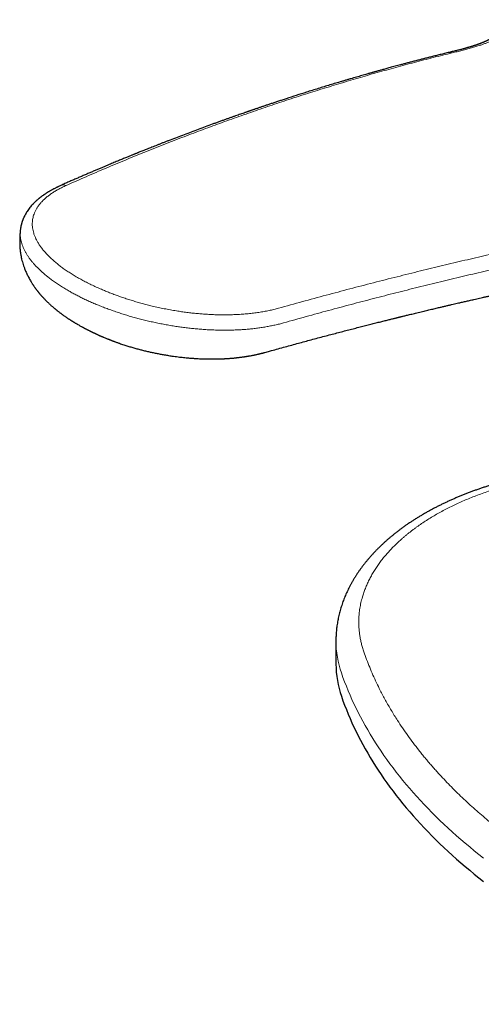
# Model space of a CAD drawing. Header units: millimetres. Extents: x 8 to 802, y 12 to 450.
# Tile 14 of 28: x 593 to 633, y 91 to 177. Entities that reach past the tile are written whole.
import ezdxf

# ---------------------------------------------------------------- set-up
doc = ezdxf.new("R2010")
doc.units = ezdxf.units.MM

msp = doc.modelspace()

# ---------------------------------------------------------------- linework, layer by layer
at = {"color": 7, "linetype": 'Continuous', "lineweight": 30}
for p, q in [((592.985, 158.813), (592.983, 158.805)), ((620.609, 122.841), (620.609, 120.8))]:
    msp.add_line(p, q, dxfattribs=at)
at = {"color": 8, "linetype": 'Continuous', "lineweight": 0, "flags": 128}
msp.add_lwpolyline([(621.089, 120.026), (621.226, 119.637), (621.37, 119.249), (621.521, 118.862), (621.678, 118.476), (621.842, 118.09), (622.012, 117.706), (622.189, 117.323), (622.372, 116.94), (622.562, 116.559), (622.758, 116.179), (622.961, 115.8), (623.17, 115.422), (623.386, 115.045), (623.608, 114.67), (623.836, 114.296), (624.071, 113.923), (624.312, 113.551), (624.559, 113.181), (624.813, 112.812), (625.073, 112.445), (625.339, 112.079), (625.611, 111.715), (625.889, 111.352), (626.174, 110.991), (626.465, 110.632), (626.762, 110.274), (627.065, 109.918), (627.374, 109.564), (627.689, 109.211), (628.01, 108.86), (628.336, 108.511), (628.669, 108.164), (629.008, 107.819), (629.353, 107.476), (629.703, 107.135), (630.059, 106.795), (630.421, 106.458), (630.789, 106.123), (631.162, 105.79), (631.541, 105.459), (631.926, 105.13), (632.316, 104.804), (632.712, 104.479), (633.113, 104.157), (633.519, 103.837)], dxfattribs=at)
at = {"color": 7, "linetype": 'Continuous', "lineweight": 30, "flags": 128}
msp.add_lwpolyline([(621.089, 117.984), (621.226, 117.595), (621.37, 117.208), (621.521, 116.82), (621.678, 116.434), (621.842, 116.049), (622.012, 115.665), (622.189, 115.281), (622.372, 114.899), (622.562, 114.518), (622.758, 114.137), (622.961, 113.758), (623.17, 113.381), (623.386, 113.004), (623.608, 112.628), (623.836, 112.254), (624.071, 111.881), (624.312, 111.51), (624.559, 111.14), (624.813, 110.771), (625.073, 110.404), (625.339, 110.038), (625.611, 109.674), (625.889, 109.311), (626.174, 108.95), (626.465, 108.591), (626.762, 108.233), (627.065, 107.877), (627.374, 107.522), (627.689, 107.17), (628.01, 106.819), (628.336, 106.47), (628.669, 106.123), (629.008, 105.778), (629.353, 105.435), (629.703, 105.093), (630.059, 104.754), (630.421, 104.417), (630.789, 104.082), (631.162, 103.749), (631.541, 103.418), (631.926, 103.089), (632.316, 102.762), (632.712, 102.438), (633.113, 102.116), (633.519, 101.796)], dxfattribs=at)
at = {"color": 8, "linetype": 'Continuous', "lineweight": 0}
for centre, radius, start, end in [((596.746, 162.114), 0.599, 66.93567, 112.65173), ((629.222, 122.862), 8.613, 180.1405, 199.22823)]:
    msp.add_arc(centre, radius, start, end, dxfattribs=at)
at = {"color": 7, "linetype": 'Continuous', "lineweight": 30}
msp.add_arc((629.221, 120.821), 8.613, 180.13756, 199.22825, dxfattribs=at)
at = {"color": 8, "linetype": 'Continuous', "lineweight": 0}
for points, knots in [([(630.776, 174.268), (630.922, 174.303), (631.212, 174.374), (631.642, 174.48), (632.062, 174.588), (632.468, 174.699), (632.857, 174.813), (633.202, 174.923), (633.504, 175.028), (633.768, 175.126), (634.018, 175.227), (634.254, 175.331), (634.476, 175.437), (634.688, 175.549), (634.889, 175.667), (635.076, 175.791), (635.244, 175.917), (635.393, 176.045), (635.523, 176.176), (635.634, 176.308), (635.731, 176.446), (635.811, 176.589), (635.876, 176.736), (635.929, 176.884), (635.974, 177.03), (636.006, 177.125), (636.023, 177.173)], [0, 0, 0, 0, 0.047747, 0.095448, 0.143028, 0.190449, 0.237705, 0.284809, 0.321731, 0.358585, 0.395382, 0.432124, 0.468807, 0.505417, 0.54526, 0.585032, 0.624757, 0.664442, 0.704091, 0.743701, 0.783269, 0.826742, 0.870156, 0.913503, 0.956781, 1, 1, 1, 1]), ([(596.981, 162.665), (597.566, 162.924), (598.735, 163.441), (600.492, 164.193), (602.25, 164.929), (604.01, 165.645), (605.771, 166.344), (607.501, 167.012), (609.198, 167.649), (610.863, 168.258), (612.529, 168.851), (614.195, 169.427), (615.862, 169.987), (617.53, 170.531), (619.199, 171.059), (620.869, 171.57), (622.54, 172.066), (624.201, 172.542), (625.851, 172.999), (627.491, 173.438), (629.133, 173.863), (630.228, 174.133), (630.776, 174.268)], [0, 0, 0, 0, 0.0522684, 0.1045511, 0.1568289, 0.209097, 0.2613594, 0.3136243, 0.362911, 0.4122061, 0.4615011, 0.5107742, 0.5600216, 0.6092831, 0.6585727, 0.7078799, 0.7571822, 0.8064575, 0.8548167, 0.903154, 0.9515173, 1, 1, 1, 1]), ([(630.426, 174.287), (630.448, 174.292), (630.501, 174.305), (630.588, 174.307), (630.683, 174.296), (630.746, 174.277), (630.776, 174.268)], [0, 0, 0, 0, 0.19368, 0.471339, 0.740636, 1, 1, 1, 1]), ([(597.972, 154.63), (597.848, 154.702), (597.6, 154.848), (597.246, 155.073), (596.904, 155.302), (596.579, 155.535), (596.271, 155.771), (595.982, 156.009), (595.712, 156.248), (595.46, 156.49), (595.225, 156.735), (595.008, 156.984), (594.811, 157.235), (594.634, 157.487), (594.479, 157.74), (594.347, 157.991), (594.238, 158.24), (594.151, 158.487), (594.086, 158.732), (594.046, 158.963), (594.026, 159.18), (594.023, 159.383), (594.037, 159.585), (594.067, 159.783), (594.112, 159.98), (594.178, 160.185), (594.266, 160.398), (594.381, 160.618), (594.517, 160.833), (594.675, 161.044), (594.855, 161.251), (595.058, 161.453), (595.28, 161.649), (595.523, 161.838), (595.782, 162.019), (596.058, 162.193), (596.349, 162.358), (596.655, 162.516), (596.873, 162.615), (596.981, 162.665)], [0, 0, 0, 0, 0.027155, 0.054465, 0.081917, 0.109498, 0.137197, 0.164505, 0.191908, 0.219395, 0.24696, 0.275096, 0.303295, 0.33155, 0.359851, 0.388192, 0.416057, 0.443946, 0.47185, 0.499764, 0.523449, 0.547132, 0.570806, 0.594469, 0.618115, 0.641739, 0.669549, 0.697315, 0.725032, 0.75269, 0.780784, 0.808801, 0.836732, 0.864568, 0.892298, 0.919421, 0.946421, 0.973285, 1, 1, 1, 1]), ([(615.579, 151.929), (616.275, 152.123), (617.669, 152.511), (619.751, 153.075), (621.828, 153.627), (623.898, 154.165), (625.961, 154.689), (627.978, 155.19), (629.951, 155.669), (631.879, 156.126), (633.8, 156.571), (635.715, 157.004), (637.623, 157.424), (639.526, 157.833), (641.423, 158.229), (643.314, 158.613), (645.198, 158.985), (647.065, 159.343), (648.912, 159.686), (650.742, 160.016), (652.567, 160.335), (653.779, 160.537), (654.386, 160.638)], [0, 0, 0, 0, 0.052268, 0.104551, 0.156829, 0.209097, 0.261359, 0.313624, 0.362911, 0.412206, 0.461501, 0.510774, 0.560022, 0.609283, 0.658573, 0.70788, 0.757182, 0.806457, 0.854817, 0.903154, 0.951517, 1, 1, 1, 1]), ([(592.983, 158.805), (592.981, 158.791), (592.97, 158.709), (592.963, 158.558), (592.965, 158.352), (592.984, 158.14), (593.019, 157.921), (593.072, 157.698), (593.142, 157.473), (593.229, 157.247), (593.333, 157.021), (593.451, 156.799), (593.582, 156.581), (593.725, 156.368), (593.882, 156.156), (594.052, 155.944), (594.24, 155.729), (594.446, 155.511), (594.67, 155.29), (594.909, 155.071), (595.161, 154.855), (595.426, 154.641), (595.72, 154.417), (596.045, 154.184), (596.403, 153.944), (596.775, 153.708), (597.036, 153.555), (597.166, 153.479)], [0, 0, 0, 0, 0.00806, 0.047185, 0.086315, 0.125444, 0.166936, 0.208413, 0.249866, 0.291288, 0.332672, 0.37401, 0.412937, 0.45181, 0.490623, 0.529369, 0.568041, 0.608969, 0.649798, 0.690521, 0.731128, 0.771609, 0.811956, 0.859318, 0.90646, 0.953362, 1, 1, 1, 1]), ([(646.752, 157.942), (646.123, 157.821), (644.869, 157.578), (642.983, 157.2), (641.093, 156.811), (639.199, 156.409), (637.309, 155.997), (635.423, 155.576), (633.543, 155.146), (631.654, 154.704), (629.743, 154.246), (627.81, 153.771), (625.856, 153.281), (623.896, 152.778), (621.932, 152.264), (619.966, 151.739), (617.999, 151.203), (616.684, 150.836), (616.026, 150.653)], [0, 0, 0, 0, 0.062896, 0.125528, 0.188065, 0.250601, 0.313138, 0.37456, 0.436006, 0.497552, 0.559229, 0.622284, 0.685406, 0.748528, 0.81158, 0.874511, 0.937305, 1, 1, 1, 1]), ([(597.972, 154.63), (598.101, 154.557), (598.359, 154.41), (598.765, 154.197), (599.186, 153.988), (599.622, 153.784), (600.038, 153.6), (600.432, 153.434), (600.799, 153.287), (601.173, 153.144), (601.553, 153.005), (601.949, 152.867), (602.358, 152.731), (602.782, 152.598), (603.209, 152.471), (603.641, 152.35), (604.079, 152.234), (604.548, 152.118), (605.049, 152.003), (605.579, 151.891), (606.111, 151.79), (606.617, 151.703), (607.097, 151.629), (607.551, 151.568), (608.005, 151.513), (608.458, 151.467), (608.911, 151.428), (609.386, 151.396), (609.883, 151.371), (610.401, 151.356), (610.914, 151.352), (611.424, 151.36), (611.93, 151.378), (612.429, 151.408), (612.918, 151.449), (613.397, 151.502), (613.864, 151.565), (614.316, 151.64), (614.751, 151.725), (615.174, 151.82), (615.444, 151.893), (615.579, 151.929)], [0, 0, 0, 0, 0.027619, 0.055264, 0.082985, 0.110828, 0.138743, 0.16062, 0.182485, 0.204362, 0.226273, 0.248239, 0.271686, 0.295061, 0.318391, 0.341701, 0.365021, 0.388594, 0.416412, 0.444121, 0.471769, 0.499404, 0.522874, 0.54635, 0.56986, 0.593435, 0.617104, 0.640631, 0.668184, 0.695734, 0.723327, 0.751008, 0.779061, 0.807019, 0.834929, 0.862836, 0.890846, 0.918285, 0.945592, 0.972815, 1, 1, 1, 1]), ([(616.026, 150.653), (615.903, 150.619), (615.655, 150.551), (615.271, 150.46), (614.877, 150.377), (614.474, 150.302), (614.062, 150.235), (613.649, 150.178), (613.237, 150.131), (612.826, 150.092), (612.41, 150.06), (611.987, 150.036), (611.551, 150.02), (611.101, 150.012), (610.637, 150.012), (610.169, 150.02), (609.697, 150.037), (609.222, 150.062), (608.753, 150.095), (608.292, 150.135), (607.838, 150.182), (607.383, 150.236), (606.927, 150.296), (606.463, 150.366), (605.99, 150.444), (605.508, 150.53), (605.029, 150.625), (604.551, 150.727), (604.077, 150.836), (603.615, 150.949), (603.165, 151.067), (602.729, 151.188), (602.296, 151.315), (601.869, 151.448), (601.439, 151.589), (601.006, 151.738), (600.572, 151.896), (600.145, 152.059), (599.727, 152.228), (599.317, 152.401), (598.924, 152.576), (598.548, 152.752), (598.188, 152.928), (597.837, 153.108), (597.495, 153.291), (597.276, 153.416), (597.166, 153.479)], [0, 0, 0, 0, 0.023332, 0.046667, 0.070006, 0.09335, 0.116698, 0.140048, 0.162063, 0.184077, 0.206088, 0.228094, 0.250097, 0.273429, 0.296761, 0.320092, 0.343424, 0.366755, 0.390086, 0.412085, 0.434083, 0.456082, 0.47808, 0.500078, 0.52341, 0.546742, 0.570073, 0.593404, 0.616736, 0.640067, 0.662065, 0.684063, 0.706059, 0.728055, 0.750051, 0.773379, 0.796706, 0.820033, 0.84336, 0.866687, 0.890015, 0.91201, 0.934007, 0.956004, 0.978002, 1, 1, 1, 1]), ([(635.786, 136.48), (635.751, 136.471), (635.584, 136.426), (635.289, 136.341), (634.901, 136.226), (634.455, 136.088), (633.956, 135.924), (633.405, 135.731), (632.866, 135.53), (632.337, 135.321), (631.821, 135.105), (631.319, 134.881), (630.83, 134.651), (630.352, 134.413), (629.881, 134.165), (629.42, 133.908), (628.969, 133.643), (628.532, 133.372), (628.109, 133.094), (627.759, 132.85), (627.477, 132.645), (627.258, 132.48), (627.043, 132.313), (626.833, 132.144), (626.626, 131.973), (626.425, 131.8), (626.172, 131.575), (625.875, 131.298), (625.541, 130.966), (625.225, 130.63), (624.926, 130.288), (624.646, 129.944), (624.385, 129.597), (624.143, 129.248), (623.917, 128.894), (623.707, 128.534), (623.513, 128.169), (623.337, 127.799), (623.18, 127.427), (623.042, 127.052), (622.937, 126.72), (622.857, 126.429), (622.797, 126.181), (622.746, 125.932), (622.702, 125.682), (622.667, 125.431), (622.635, 125.139), (622.613, 124.808), (622.605, 124.436), (622.616, 124.066), (622.644, 123.696), (622.691, 123.329), (622.754, 122.965), (622.835, 122.603), (622.932, 122.243), (623.011, 122.004), (623.051, 121.884)], [0, 0, 0, 0, 0.003852, 0.0181185, 0.0324099, 0.0467315, 0.0678768, 0.0889658, 0.1100148, 0.1310405, 0.1520593, 0.1727122, 0.1933902, 0.2141088, 0.2348837, 0.256029, 0.277118, 0.2981671, 0.3191927, 0.3402116, 0.3520113, 0.363817, 0.3756317, 0.3874582, 0.3992994, 0.4111583, 0.4230377, 0.4448911, 0.4666822, 0.4884292, 0.5101503, 0.5318637, 0.5531997, 0.5745632, 0.5959716, 0.6174419, 0.6392953, 0.6610864, 0.6828334, 0.7045545, 0.7262679, 0.7404899, 0.7547217, 0.7689682, 0.7832347, 0.7975261, 0.8118477, 0.8329947, 0.854085, 0.8751349, 0.896161, 0.9171798, 0.9378323, 0.9585094, 0.9792268, 1, 1, 1, 1]), ([(623.051, 121.884), (623.131, 121.656), (623.293, 121.2), (623.561, 120.52), (623.849, 119.843), (624.157, 119.169), (624.449, 118.575), (624.716, 118.061), (624.951, 117.625), (625.196, 117.191), (625.451, 116.756), (625.718, 116.317), (626.043, 115.802), (626.431, 115.214), (626.889, 114.558), (627.367, 113.907), (627.786, 113.363), (628.136, 112.925), (628.411, 112.59), (628.691, 112.256), (628.977, 111.924), (629.268, 111.593), (629.629, 111.192), (630.066, 110.722), (630.584, 110.185), (631.115, 109.653), (631.661, 109.126), (632.221, 108.604), (632.784, 108.098), (633.349, 107.606), (633.916, 107.128), (634.496, 106.654), (635.09, 106.184), (635.722, 105.698), (636.393, 105.2), (637.102, 104.69), (637.826, 104.188), (638.564, 103.693), (639.316, 103.205), (640.083, 102.724), (640.863, 102.25), (641.645, 101.792), (642.426, 101.348), (643.205, 100.919), (643.995, 100.497), (644.797, 100.083), (645.609, 99.677), (646.417, 99.285), (647.219, 98.908), (648.016, 98.546), (648.822, 98.19), (649.634, 97.842), (650.519, 97.474), (651.481, 97.089), (652.523, 96.687), (653.578, 96.297), (654.476, 95.978), (655.21, 95.725), (655.777, 95.535), (656.348, 95.347), (656.922, 95.162), (657.499, 94.981), (658.254, 94.749), (659.19, 94.471), (660.31, 94.153), (661.44, 93.847), (662.579, 93.553), (663.645, 93.292), (664.636, 93.06), (665.55, 92.854), (666.468, 92.657), (667.381, 92.469), (668.371, 92.275), (669.44, 92.076), (670.599, 91.873), (671.763, 91.682), (672.933, 91.504), (674.108, 91.337), (675.289, 91.182), (676.081, 91.088), (676.476, 91.042)], [0, 0, 0, 0, 0.015098, 0.030181, 0.045256, 0.060325, 0.075396, 0.085265, 0.095139, 0.105017, 0.114901, 0.124943, 0.135155, 0.150462, 0.165759, 0.181051, 0.196343, 0.204355, 0.212369, 0.220386, 0.228406, 0.23643, 0.24446, 0.257756, 0.271041, 0.284316, 0.297586, 0.310854, 0.324123, 0.336638, 0.349159, 0.361689, 0.374262, 0.38694, 0.401078, 0.415206, 0.429329, 0.44345, 0.457574, 0.471705, 0.485845, 0.5, 0.513449, 0.526886, 0.540314, 0.553736, 0.567156, 0.580576, 0.593234, 0.605899, 0.618573, 0.631227, 0.643761, 0.659415, 0.675058, 0.690696, 0.706334, 0.714527, 0.722722, 0.730921, 0.739123, 0.747329, 0.755541, 0.771141, 0.786726, 0.8023, 0.81787, 0.83344, 0.845678, 0.857922, 0.870174, 0.88235, 0.894212, 0.909329, 0.924437, 0.93954, 0.954642, 0.96975, 0.984868, 1, 1, 1, 1])]:
    msp.add_open_spline(points, degree=3, knots=knots, dxfattribs=at)
at = {"color": 7, "linetype": 'Continuous', "lineweight": 30}
for points, knots in [([(634.991, 176.566), (634.982, 176.54), (634.963, 176.491), (634.94, 176.423), (634.921, 176.365), (634.905, 176.319), (634.894, 176.284), (634.884, 176.257), (634.876, 176.234), (634.87, 176.216), (634.865, 176.203), (634.861, 176.192), (634.857, 176.182), (634.853, 176.171), (634.848, 176.158), (634.842, 176.145), (634.838, 176.134), (634.833, 176.125), (634.83, 176.117), (634.826, 176.109), (634.822, 176.101), (634.818, 176.093), (634.813, 176.084), (634.808, 176.074), (634.801, 176.061), (634.793, 176.046), (634.784, 176.032), (634.776, 176.02), (634.77, 176.011), (634.765, 176.004), (634.76, 175.996), (634.754, 175.989), (634.748, 175.981), (634.742, 175.972), (634.734, 175.962), (634.724, 175.95), (634.714, 175.938), (634.703, 175.925), (634.693, 175.915), (634.684, 175.905), (634.676, 175.896), (634.668, 175.887), (634.659, 175.878), (634.648, 175.868), (634.635, 175.855), (634.621, 175.841), (634.606, 175.827), (634.592, 175.814), (634.579, 175.803), (634.568, 175.794), (634.556, 175.783), (634.54, 175.77), (634.521, 175.754), (634.503, 175.739), (634.484, 175.725), (634.462, 175.708), (634.437, 175.69), (634.411, 175.671), (634.387, 175.653), (634.364, 175.638), (634.341, 175.622), (634.316, 175.606), (634.288, 175.587), (634.258, 175.568), (634.229, 175.55), (634.195, 175.529), (634.157, 175.507), (634.116, 175.484), (634.077, 175.462), (634.039, 175.441), (634.001, 175.421), (633.959, 175.4), (633.915, 175.377), (633.868, 175.354), (633.818, 175.33), (633.765, 175.305), (633.707, 175.279), (633.646, 175.252), (633.584, 175.225), (633.526, 175.2), (633.473, 175.178), (633.426, 175.159), (633.383, 175.142), (633.344, 175.126), (633.308, 175.113), (633.272, 175.099), (633.233, 175.083), (633.186, 175.066), (633.132, 175.046), (633.073, 175.025), (633.01, 175.002), (632.945, 174.979), (632.881, 174.958), (632.824, 174.938), (632.768, 174.92), (632.709, 174.9), (632.652, 174.882), (632.598, 174.865), (632.549, 174.849), (632.498, 174.834), (632.447, 174.818), (632.397, 174.803), (632.351, 174.789), (632.315, 174.778), (632.29, 174.771), (632.274, 174.766), (632.258, 174.762), (632.236, 174.755), (632.203, 174.746), (632.158, 174.733), (632.102, 174.717), (632.034, 174.698), (631.954, 174.675), (631.861, 174.65), (631.76, 174.623), (631.651, 174.594), (631.535, 174.563), (631.408, 174.531), (631.27, 174.496), (631.121, 174.459), (630.962, 174.419), (630.793, 174.378), (630.613, 174.334), (630.489, 174.304), (630.425, 174.289)], [0, 0, 0, 0, 0.0194686, 0.0374055, 0.0538263, 0.0687529, 0.0794498, 0.0890896, 0.0975316, 0.1047859, 0.1097405, 0.1139456, 0.1185458, 0.1247134, 0.1324411, 0.1394285, 0.145873, 0.1515014, 0.1563175, 0.1605756, 0.1659831, 0.1714045, 0.177212, 0.1842877, 0.1926643, 0.2040773, 0.2142188, 0.2231694, 0.2286046, 0.2335976, 0.2383879, 0.2433064, 0.2483553, 0.2537619, 0.2601965, 0.2677022, 0.2756299, 0.2828787, 0.2891582, 0.2944706, 0.299228, 0.303746, 0.3087636, 0.3140384, 0.3204747, 0.3280846, 0.334937, 0.3412856, 0.3467477, 0.3513218, 0.3550068, 0.3619856, 0.3700897, 0.375961, 0.3825259, 0.3899083, 0.3981117, 0.4068652, 0.4145194, 0.4208607, 0.4269896, 0.4340774, 0.4421099, 0.450213, 0.4578952, 0.4651603, 0.4758087, 0.4854588, 0.4943909, 0.50283, 0.5108397, 0.5194022, 0.528847, 0.538058, 0.5476577, 0.5576575, 0.5681998, 0.5793296, 0.5905389, 0.6005703, 0.6093638, 0.6169938, 0.623901, 0.6301559, 0.6358416, 0.6409921, 0.6471746, 0.6543907, 0.6626429, 0.6718077, 0.6806122, 0.6909576, 0.7001457, 0.7081729, 0.7154069, 0.7235692, 0.7328804, 0.7390208, 0.745578, 0.7525534, 0.7596092, 0.7658251, 0.7723377, 0.7774491, 0.7800766, 0.7820789, 0.7835029, 0.7863151, 0.7905288, 0.7961471, 0.8031741, 0.8116151, 0.8214764, 0.8327657, 0.8454916, 0.858122, 0.8719205, 0.8868943, 0.90305, 0.9203927, 0.9385838, 0.9579211, 0.9783981, 1, 1, 1, 1]), ([(630.425, 174.289), (630.291, 174.256), (630.026, 174.191), (629.634, 174.095), (629.256, 174), (628.89, 173.908), (628.536, 173.819), (628.194, 173.732), (627.855, 173.644), (627.519, 173.557), (627.186, 173.47), (626.868, 173.387), (626.565, 173.306), (626.285, 173.232), (626.027, 173.163), (625.791, 173.099), (625.567, 173.038), (625.355, 172.981), (625.156, 172.926), (624.969, 172.875), (624.799, 172.828), (624.645, 172.786), (624.507, 172.747), (624.379, 172.712), (624.262, 172.679), (624.155, 172.649), (624.049, 172.619), (623.941, 172.589), (623.826, 172.557), (623.708, 172.524), (623.585, 172.489), (623.457, 172.453), (623.297, 172.407), (623.101, 172.351), (622.869, 172.285), (622.633, 172.217), (622.395, 172.148), (622.155, 172.078), (621.905, 172.005), (621.645, 171.929), (621.375, 171.85), (620.852, 171.695), (620.078, 171.462), (619.052, 171.148), (618.072, 170.842), (617.138, 170.545), (616.434, 170.318), (615.912, 170.147), (615.579, 170.037), (615.259, 169.931), (614.951, 169.829), (614.656, 169.731), (614.374, 169.636), (614.105, 169.545), (613.893, 169.473), (613.735, 169.419), (613.626, 169.382), (613.521, 169.346), (613.419, 169.311), (613.323, 169.279), (613.238, 169.249), (613.166, 169.225), (613.108, 169.204), (613.061, 169.188), (613.023, 169.175), (612.988, 169.163), (612.949, 169.15), (612.896, 169.131), (612.827, 169.107), (612.741, 169.078), (612.645, 169.044), (612.513, 168.999), (612.345, 168.94), (612.14, 168.869), (611.924, 168.793), (611.695, 168.712), (611.453, 168.627), (611.198, 168.536), (610.931, 168.441), (610.653, 168.342), (610.366, 168.238), (610.074, 168.133), (609.469, 167.913), (608.552, 167.576), (607.321, 167.115), (606.411, 166.766), (605.823, 166.539), (605.563, 166.438), (605.31, 166.339), (605.066, 166.244), (604.832, 166.152), (604.609, 166.063), (604.395, 165.979), (604.19, 165.898), (603.994, 165.82), (603.807, 165.745), (603.628, 165.673), (603.458, 165.605), (603.315, 165.547), (603.198, 165.5), (603.104, 165.462), (603.014, 165.426), (602.925, 165.39), (602.831, 165.351), (602.726, 165.309), (602.608, 165.261), (602.478, 165.208), (602.336, 165.15), (602.181, 165.087), (602.014, 165.018), (601.841, 164.947), (601.661, 164.872), (601.475, 164.796), (601.279, 164.715), (601.073, 164.629), (600.857, 164.539), (600.623, 164.441), (600.37, 164.335), (600.099, 164.22), (599.816, 164.1), (599.52, 163.975), (599.212, 163.843), (598.892, 163.706), (598.569, 163.567), (598.244, 163.426), (597.919, 163.284), (597.582, 163.138), (597.236, 162.986), (596.879, 162.828), (596.638, 162.721), (596.516, 162.667)], [0, 0, 0, 0, 0.011868, 0.02336, 0.034482, 0.045237, 0.055628, 0.065654, 0.075319, 0.085531, 0.095306, 0.104642, 0.113539, 0.121998, 0.129306, 0.136251, 0.142831, 0.149047, 0.154899, 0.160385, 0.165507, 0.16988, 0.173947, 0.177706, 0.181158, 0.184303, 0.18714, 0.190488, 0.193802, 0.197266, 0.200882, 0.20465, 0.208568, 0.215033, 0.221871, 0.229082, 0.235836, 0.242888, 0.250237, 0.257884, 0.265827, 0.274059, 0.303938, 0.33412, 0.364611, 0.390471, 0.416566, 0.426748, 0.436561, 0.445997, 0.455056, 0.463738, 0.472043, 0.479969, 0.487517, 0.490782, 0.493971, 0.497084, 0.50012, 0.502983, 0.505502, 0.507673, 0.509325, 0.510696, 0.511786, 0.512675, 0.513807, 0.515252, 0.517357, 0.519897, 0.522817, 0.52587, 0.531581, 0.537623, 0.543995, 0.550698, 0.557878, 0.565402, 0.573269, 0.581481, 0.590025, 0.598674, 0.607333, 0.643509, 0.679854, 0.716377, 0.72421, 0.731957, 0.739442, 0.746661, 0.753615, 0.760187, 0.766502, 0.772561, 0.778363, 0.783909, 0.789199, 0.794232, 0.799008, 0.801879, 0.804649, 0.807318, 0.809885, 0.81256, 0.815682, 0.819169, 0.823021, 0.827237, 0.831818, 0.836763, 0.842073, 0.847261, 0.852755, 0.858555, 0.864662, 0.871075, 0.877794, 0.885474, 0.893517, 0.901925, 0.910697, 0.919833, 0.929334, 0.939199, 0.948563, 0.958234, 0.968212, 0.978498, 0.989094, 1, 1, 1, 1]), ([(596.515, 162.667), (596.483, 162.652), (596.422, 162.625), (596.336, 162.585), (596.261, 162.55), (596.197, 162.519), (596.143, 162.493), (596.076, 162.46), (595.993, 162.418), (595.902, 162.37), (595.823, 162.328), (595.755, 162.291), (595.687, 162.253), (595.614, 162.212), (595.539, 162.169), (595.465, 162.125), (595.398, 162.084), (595.336, 162.046), (595.279, 162.01), (595.225, 161.975), (595.171, 161.939), (595.117, 161.904), (595.063, 161.867), (595.012, 161.832), (594.96, 161.795), (594.902, 161.753), (594.838, 161.706), (594.774, 161.658), (594.714, 161.611), (594.659, 161.568), (594.609, 161.527), (594.559, 161.487), (594.508, 161.443), (594.456, 161.398), (594.404, 161.352), (594.354, 161.307), (594.302, 161.259), (594.251, 161.211), (594.204, 161.165), (594.163, 161.124), (594.127, 161.087), (594.094, 161.053), (594.031, 160.986), (593.935, 160.88), (593.808, 160.727), (593.687, 160.568), (593.575, 160.405), (593.47, 160.238), (593.372, 160.062), (593.303, 159.921), (593.262, 159.829), (593.242, 159.783), (593.225, 159.742), (593.209, 159.704), (593.193, 159.663), (593.177, 159.618), (593.161, 159.575), (593.147, 159.534), (593.132, 159.49), (593.117, 159.443), (593.103, 159.397), (593.092, 159.357), (593.082, 159.321), (593.072, 159.286), (593.063, 159.249), (593.053, 159.208), (593.042, 159.16), (593.031, 159.111), (593.023, 159.067), (593.016, 159.03), (593.01, 158.998), (593.004, 158.963), (592.997, 158.919), (592.99, 158.865), (592.985, 158.826), (592.982, 158.805)], [0, 0, 0, 0, 0.016479, 0.031211, 0.044186, 0.055396, 0.064835, 0.072744, 0.091051, 0.10955, 0.122417, 0.134775, 0.14726, 0.161022, 0.176036, 0.19058, 0.20383, 0.215891, 0.227063, 0.238436, 0.248753, 0.26029, 0.271787, 0.282482, 0.292391, 0.305438, 0.319785, 0.334203, 0.347877, 0.360537, 0.371617, 0.382688, 0.394955, 0.408432, 0.420111, 0.432593, 0.445697, 0.458992, 0.47151, 0.482173, 0.491331, 0.500196, 0.509087, 0.543215, 0.580868, 0.622961, 0.658222, 0.695623, 0.738349, 0.777423, 0.78792, 0.79871, 0.807055, 0.814253, 0.823001, 0.833165, 0.842598, 0.850274, 0.859489, 0.87027, 0.879772, 0.887764, 0.895128, 0.902277, 0.909416, 0.917852, 0.927815, 0.938534, 0.948159, 0.9549, 0.96094, 0.967887, 0.976712, 0.987417, 1, 1, 1, 1]), ([(592.982, 158.805), (592.979, 158.773), (592.972, 158.715), (592.964, 158.637), (592.958, 158.572), (592.954, 158.521), (592.951, 158.481), (592.948, 158.443), (592.944, 158.399), (592.941, 158.342), (592.937, 158.278), (592.933, 158.215), (592.931, 158.159), (592.928, 158.098), (592.926, 158.026), (592.924, 157.939), (592.923, 157.85), (592.922, 157.771), (592.923, 157.704), (592.923, 157.646), (592.924, 157.581), (592.926, 157.528), (592.927, 157.495), (592.927, 157.487)], [0, 0, 0, 0, 0.072154, 0.132081, 0.180009, 0.218617, 0.248661, 0.27278, 0.304141, 0.349081, 0.402496, 0.450955, 0.492432, 0.528248, 0.589615, 0.657219, 0.725669, 0.793014, 0.835173, 0.878536, 0.925407, 0.982889, 1, 1, 1, 1]), ([(592.927, 157.487), (592.928, 157.463), (592.929, 157.42), (592.932, 157.363), (592.934, 157.321), (592.936, 157.292), (592.938, 157.267), (592.94, 157.239), (592.942, 157.202), (592.946, 157.155), (592.951, 157.1), (592.956, 157.046), (592.961, 157.001), (592.965, 156.967), (592.969, 156.938), (592.972, 156.908), (592.977, 156.874), (592.982, 156.836), (592.987, 156.796), (592.997, 156.731), (593.014, 156.627), (593.038, 156.496), (593.066, 156.358), (593.103, 156.195), (593.155, 155.994), (593.226, 155.756), (593.308, 155.514), (593.393, 155.292), (593.475, 155.099), (593.548, 154.937), (593.622, 154.785), (593.702, 154.628), (593.787, 154.471), (593.875, 154.319), (593.948, 154.198), (594.006, 154.105), (594.052, 154.034), (594.095, 153.968), (594.135, 153.908), (594.176, 153.848), (594.222, 153.783), (594.265, 153.722), (594.302, 153.671), (594.328, 153.636), (594.352, 153.604), (594.376, 153.571), (594.402, 153.538), (594.429, 153.502), (594.456, 153.466), (594.484, 153.432), (594.508, 153.401), (594.532, 153.37), (594.561, 153.335), (594.598, 153.289), (594.639, 153.239), (594.68, 153.19), (594.718, 153.146), (594.755, 153.103), (594.797, 153.054), (594.84, 153.006), (594.879, 152.963), (594.912, 152.926), (594.947, 152.888), (594.999, 152.832), (595.071, 152.756), (595.152, 152.672), (595.23, 152.593), (595.3, 152.524), (595.369, 152.457), (595.437, 152.392), (595.509, 152.325), (595.586, 152.254), (595.664, 152.184), (595.742, 152.114), (595.821, 152.046), (595.888, 151.989), (595.945, 151.941), (595.993, 151.9), (596.043, 151.859), (596.088, 151.823), (596.127, 151.791), (596.164, 151.762), (596.208, 151.726), (596.273, 151.675), (596.354, 151.613), (596.441, 151.546), (596.517, 151.49), (596.582, 151.442), (596.641, 151.398), (596.702, 151.355), (596.775, 151.302), (596.865, 151.239), (596.973, 151.164), (597.088, 151.086), (597.188, 151.02), (597.269, 150.967), (597.328, 150.928), (597.384, 150.892), (597.437, 150.859), (597.49, 150.825), (597.547, 150.79), (597.604, 150.754), (597.66, 150.72), (597.708, 150.69), (597.752, 150.664), (597.792, 150.64), (597.833, 150.615), (597.884, 150.585), (597.949, 150.546), (597.998, 150.518), (598.024, 150.503)], [0, 0, 0, 0, 0.007907, 0.014145, 0.018712, 0.021606, 0.023869, 0.026762, 0.030982, 0.036121, 0.042267, 0.048991, 0.053833, 0.057377, 0.060153, 0.063423, 0.067241, 0.071501, 0.076033, 0.080605, 0.092898, 0.110719, 0.124743, 0.139338, 0.165974, 0.193395, 0.221698, 0.251001, 0.272632, 0.291705, 0.310707, 0.329206, 0.350803, 0.370669, 0.388846, 0.398061, 0.408096, 0.417043, 0.424879, 0.432508, 0.44148, 0.452034, 0.457909, 0.462545, 0.466906, 0.471381, 0.476508, 0.481143, 0.486451, 0.491843, 0.496162, 0.499588, 0.5051, 0.511686, 0.51961, 0.527043, 0.53335, 0.539287, 0.546336, 0.55505, 0.561306, 0.565818, 0.571739, 0.579057, 0.592286, 0.607213, 0.617577, 0.629556, 0.640466, 0.649644, 0.661587, 0.673312, 0.684824, 0.696601, 0.708444, 0.719453, 0.726009, 0.73303, 0.740625, 0.74756, 0.752278, 0.757138, 0.763372, 0.770989, 0.784395, 0.79694, 0.807232, 0.815496, 0.82344, 0.831313, 0.839807, 0.852909, 0.867204, 0.882375, 0.897827, 0.906015, 0.913578, 0.920614, 0.92733, 0.933733, 0.940513, 0.9488, 0.955294, 0.961397, 0.966815, 0.97155, 0.97612, 0.982311, 0.990272, 1, 1, 1, 1]), ([(614.386, 148.064), (614.526, 148.103), (614.866, 148.198), (615.407, 148.347), (616.005, 148.512), (616.595, 148.674), (617.174, 148.832), (617.74, 148.985), (618.31, 149.139), (618.882, 149.292), (619.455, 149.445), (620.013, 149.592), (620.556, 149.735), (621.084, 149.873), (621.6, 150.007), (622.104, 150.137), (622.596, 150.263), (623.075, 150.386), (623.465, 150.485), (623.769, 150.562), (623.991, 150.617), (624.208, 150.672), (624.421, 150.725), (624.626, 150.777), (624.819, 150.825), (624.999, 150.87), (625.172, 150.913), (625.338, 150.954), (625.494, 150.993), (625.634, 151.027), (625.756, 151.058), (625.852, 151.081), (625.925, 151.099), (625.977, 151.112), (626.022, 151.123), (626.06, 151.132), (626.092, 151.14), (626.123, 151.148), (626.161, 151.157), (626.208, 151.169), (626.266, 151.183), (626.334, 151.2), (626.411, 151.219), (626.514, 151.244), (626.642, 151.275), (626.795, 151.313), (626.966, 151.354), (627.156, 151.4), (627.365, 151.451), (627.586, 151.505), (627.819, 151.561), (628.065, 151.62), (628.303, 151.678), (628.532, 151.732), (628.749, 151.784), (628.967, 151.836), (629.181, 151.887), (629.39, 151.937), (629.63, 151.994), (629.897, 152.057), (630.191, 152.126), (630.469, 152.191), (630.733, 152.253), (630.982, 152.311), (631.217, 152.365), (631.423, 152.413), (631.605, 152.455), (631.769, 152.493), (631.939, 152.532), (632.116, 152.573), (632.301, 152.615), (632.493, 152.659), (632.705, 152.707), (632.937, 152.759), (633.19, 152.817), (633.454, 152.876), (633.725, 152.937), (633.998, 152.997), (634.279, 153.06), (634.565, 153.123), (634.854, 153.186), (635.129, 153.246), (635.388, 153.303), (635.631, 153.356), (635.862, 153.405), (636.041, 153.444), (636.171, 153.472), (636.254, 153.49), (636.333, 153.507), (636.404, 153.522), (636.462, 153.535), (636.506, 153.544), (636.537, 153.551), (636.564, 153.556), (636.592, 153.563), (636.629, 153.571), (636.675, 153.58), (636.73, 153.592), (636.798, 153.607), (636.88, 153.624), (636.978, 153.645), (637.087, 153.668), (637.209, 153.694), (637.343, 153.723), (637.492, 153.754), (637.659, 153.79), (637.843, 153.829), (638.041, 153.87), (638.253, 153.915), (638.478, 153.962), (638.718, 154.012), (638.963, 154.064), (639.214, 154.116), (639.469, 154.169), (639.736, 154.224), (640.015, 154.281), (640.305, 154.341), (640.607, 154.403), (640.92, 154.466), (641.245, 154.532), (641.581, 154.6), (641.929, 154.669), (642.289, 154.741), (642.683, 154.819), (643.114, 154.904), (643.582, 154.995), (643.991, 155.074), (644.243, 155.122), (644.334, 155.139)], [0, 0, 0, 0, 0.01363, 0.033271, 0.052848, 0.072181, 0.091152, 0.109695, 0.12778, 0.14714, 0.165959, 0.184267, 0.202102, 0.219498, 0.236484, 0.253079, 0.26929, 0.285114, 0.300536, 0.307953, 0.315264, 0.322462, 0.329546, 0.336383, 0.34278, 0.348736, 0.354253, 0.360012, 0.365202, 0.369826, 0.373884, 0.377375, 0.379355, 0.381091, 0.382586, 0.383837, 0.384846, 0.385765, 0.387001, 0.388576, 0.390491, 0.392745, 0.395338, 0.398207, 0.402982, 0.408074, 0.413483, 0.420015, 0.426957, 0.43431, 0.442073, 0.450246, 0.45883, 0.465862, 0.473147, 0.480495, 0.487651, 0.494613, 0.50138, 0.511661, 0.521458, 0.53077, 0.539597, 0.547941, 0.555801, 0.563179, 0.568638, 0.574075, 0.579767, 0.585713, 0.591914, 0.598371, 0.605084, 0.613243, 0.621755, 0.630625, 0.639857, 0.649138, 0.658109, 0.668274, 0.677991, 0.687256, 0.69607, 0.704142, 0.71189, 0.719366, 0.722229, 0.72505, 0.72782, 0.730249, 0.732207, 0.733695, 0.734692, 0.735391, 0.73634, 0.737589, 0.739139, 0.740988, 0.743138, 0.746025, 0.74932, 0.753023, 0.757135, 0.761655, 0.766584, 0.772339, 0.778568, 0.785269, 0.792443, 0.80009, 0.808207, 0.816795, 0.825081, 0.833764, 0.842844, 0.852322, 0.862198, 0.872473, 0.883149, 0.894225, 0.905703, 0.917584, 0.929869, 0.942558, 0.958033, 0.974073, 0.990678, 1, 1, 1, 1]), ([(598.028, 150.5), (598.068, 150.478), (598.143, 150.435), (598.249, 150.375), (598.341, 150.325), (598.418, 150.283), (598.479, 150.249), (598.526, 150.225), (598.559, 150.207), (598.585, 150.193), (598.609, 150.18), (598.646, 150.161), (598.697, 150.134), (598.755, 150.104), (598.813, 150.074), (598.867, 150.046), (598.928, 150.015), (598.993, 149.982), (599.056, 149.951), (599.114, 149.922), (599.161, 149.899), (599.199, 149.88), (599.232, 149.864), (599.264, 149.849), (599.304, 149.83), (599.351, 149.807), (599.407, 149.781), (599.463, 149.754), (599.52, 149.727), (599.578, 149.7), (599.641, 149.671), (599.709, 149.64), (599.782, 149.607), (599.855, 149.575), (599.922, 149.545), (599.977, 149.521), (600.024, 149.5), (600.068, 149.481), (600.114, 149.461), (600.164, 149.44), (600.218, 149.417), (600.294, 149.385), (600.394, 149.343), (600.514, 149.294), (600.622, 149.25), (600.713, 149.214), (600.788, 149.185), (600.861, 149.156), (600.929, 149.13), (600.986, 149.108), (601.026, 149.093), (601.055, 149.082), (601.078, 149.073), (601.103, 149.064), (601.133, 149.053), (601.177, 149.036), (601.24, 149.013), (601.325, 148.982), (601.423, 148.947), (601.536, 148.907), (601.738, 148.836), (602.024, 148.74), (602.387, 148.624), (602.743, 148.517), (603.092, 148.417), (603.432, 148.326), (603.77, 148.239), (604.104, 148.159), (604.44, 148.083), (604.778, 148.011), (605.129, 147.941), (605.491, 147.875), (605.866, 147.811), (606.211, 147.758), (606.52, 147.715), (606.783, 147.681), (607.032, 147.651), (607.267, 147.626), (607.487, 147.603), (607.681, 147.586), (607.848, 147.572), (607.991, 147.56), (608.127, 147.55), (608.263, 147.541), (608.406, 147.532), (608.57, 147.523), (608.758, 147.514), (608.97, 147.506), (609.156, 147.5), (609.307, 147.497), (609.414, 147.495), (609.511, 147.494), (609.597, 147.493), (609.667, 147.493), (609.724, 147.492), (609.769, 147.492), (609.807, 147.492), (609.844, 147.493), (609.889, 147.493), (609.955, 147.493), (610.038, 147.494), (610.135, 147.496), (610.235, 147.498), (610.339, 147.5), (610.445, 147.503), (610.553, 147.507), (610.659, 147.511), (610.76, 147.516), (610.851, 147.52), (610.933, 147.525), (611.008, 147.529), (611.075, 147.533), (611.144, 147.538), (611.217, 147.543), (611.298, 147.548), (611.379, 147.555), (611.478, 147.563), (611.59, 147.572), (611.705, 147.583), (611.8, 147.593), (611.877, 147.601), (611.936, 147.607), (611.983, 147.612), (612.024, 147.617), (612.074, 147.623), (612.154, 147.632), (612.258, 147.645), (612.381, 147.661), (612.495, 147.677), (612.595, 147.691), (612.678, 147.704), (612.749, 147.715), (612.82, 147.726), (612.9, 147.739), (612.989, 147.755), (613.091, 147.772), (613.204, 147.793), (613.323, 147.816), (613.437, 147.838), (613.534, 147.858), (613.617, 147.876), (613.695, 147.893), (613.775, 147.911), (613.854, 147.929), (613.915, 147.944), (613.959, 147.954), (613.99, 147.962), (614.026, 147.971), (614.073, 147.982), (614.133, 147.997), (614.205, 148.016), (614.29, 148.038), (614.35, 148.054), (614.382, 148.063)], [0, 0, 0, 0, 0.008851, 0.016598, 0.023249, 0.028806, 0.033275, 0.036487, 0.03874, 0.04035, 0.042076, 0.043948, 0.048055, 0.052914, 0.056342, 0.060174, 0.064409, 0.069046, 0.073706, 0.077622, 0.080974, 0.083446, 0.085471, 0.087685, 0.090093, 0.09354, 0.097319, 0.101462, 0.105003, 0.108886, 0.113111, 0.117677, 0.122584, 0.127712, 0.132186, 0.135832, 0.138673, 0.141436, 0.14446, 0.147745, 0.151291, 0.155098, 0.162753, 0.170807, 0.17862, 0.183464, 0.188209, 0.192856, 0.197331, 0.200938, 0.203506, 0.204989, 0.206309, 0.207895, 0.209748, 0.211867, 0.216316, 0.221616, 0.227766, 0.234767, 0.242617, 0.265328, 0.287376, 0.308759, 0.329483, 0.34955, 0.369065, 0.389037, 0.407978, 0.427529, 0.447695, 0.468482, 0.489897, 0.511946, 0.527725, 0.542741, 0.556962, 0.570385, 0.583008, 0.594828, 0.60355, 0.611775, 0.619502, 0.626947, 0.635126, 0.644167, 0.655323, 0.66757, 0.680914, 0.687579, 0.69392, 0.699587, 0.704581, 0.7089, 0.711982, 0.714595, 0.716736, 0.718572, 0.721152, 0.724664, 0.729968, 0.735737, 0.741633, 0.747657, 0.754001, 0.760481, 0.76699, 0.773016, 0.77849, 0.783411, 0.787779, 0.791902, 0.795595, 0.800075, 0.805187, 0.810131, 0.814796, 0.823141, 0.830401, 0.83579, 0.840517, 0.844582, 0.846675, 0.849102, 0.852194, 0.855951, 0.863839, 0.871477, 0.878667, 0.885282, 0.890137, 0.894278, 0.898556, 0.903611, 0.909384, 0.915486, 0.923012, 0.930891, 0.938354, 0.94491, 0.949634, 0.954612, 0.959948, 0.965319, 0.97, 0.972036, 0.973899, 0.976149, 0.979237, 0.983165, 0.987934, 0.993545, 1, 1, 1, 1]), ([(635.786, 136.916), (635.702, 136.894), (635.511, 136.845), (635.214, 136.765), (634.896, 136.676), (634.58, 136.584), (634.265, 136.49), (633.953, 136.393), (633.642, 136.293), (633.334, 136.19), (633.028, 136.085), (632.724, 135.977), (632.422, 135.866), (632.122, 135.752), (631.825, 135.636), (631.531, 135.517), (631.239, 135.396), (630.95, 135.272), (630.663, 135.145), (630.38, 135.015), (630.099, 134.883), (629.821, 134.749), (629.546, 134.612), (629.274, 134.472), (629.005, 134.33), (628.74, 134.186), (628.477, 134.038), (628.218, 133.889), (627.962, 133.737), (627.71, 133.583), (627.461, 133.426), (627.216, 133.267), (626.974, 133.105), (626.736, 132.942), (626.502, 132.776), (626.272, 132.607), (626.045, 132.437), (625.822, 132.264), (625.604, 132.089), (625.389, 131.913), (625.179, 131.733), (624.972, 131.552), (624.77, 131.369), (624.572, 131.184), (624.378, 130.997), (624.189, 130.808), (624.004, 130.617), (623.824, 130.425), (623.648, 130.23), (623.477, 130.034), (623.31, 129.836), (623.149, 129.637), (622.991, 129.436), (622.839, 129.233), (622.691, 129.029), (622.548, 128.824), (622.411, 128.617), (622.278, 128.409), (622.15, 128.199), (622.026, 127.989), (621.908, 127.777), (621.795, 127.564), (621.687, 127.35), (621.584, 127.135), (621.486, 126.919), (621.394, 126.702), (621.306, 126.484), (621.223, 126.266), (621.146, 126.046), (621.074, 125.826), (621.007, 125.606), (620.945, 125.384), (620.888, 125.162), (620.837, 124.94), (620.79, 124.716), (620.749, 124.493), (620.713, 124.269), (620.683, 124.045), (620.657, 123.82), (620.637, 123.595), (620.622, 123.369), (620.613, 123.144), (620.608, 122.968), (620.609, 122.867), (620.609, 122.841)], [0, 0, 0, 0, 0.009653, 0.021967, 0.034296, 0.046637, 0.058991, 0.071358, 0.083735, 0.096124, 0.108524, 0.120933, 0.133353, 0.145782, 0.15822, 0.170666, 0.183121, 0.195584, 0.208055, 0.220534, 0.233019, 0.245511, 0.25801, 0.270514, 0.283025, 0.295541, 0.308061, 0.320587, 0.333116, 0.345649, 0.358185, 0.370723, 0.383263, 0.395805, 0.408347, 0.420889, 0.433429, 0.445968, 0.458505, 0.471038, 0.483567, 0.49609, 0.508607, 0.521116, 0.533618, 0.546109, 0.55859, 0.57106, 0.583516, 0.595959, 0.608386, 0.620797, 0.633191, 0.645567, 0.657923, 0.67026, 0.682575, 0.694869, 0.707141, 0.71939, 0.731616, 0.743819, 0.755999, 0.768155, 0.780289, 0.7924, 0.804488, 0.816555, 0.828602, 0.840629, 0.852638, 0.86463, 0.876606, 0.888568, 0.900518, 0.912458, 0.924389, 0.936314, 0.948234, 0.960153, 0.972072, 0.983994, 0.99592, 1, 1, 1, 1])]:
    msp.add_open_spline(points, degree=3, knots=knots, dxfattribs=at)

doc.saveas('drawing.dxf')
